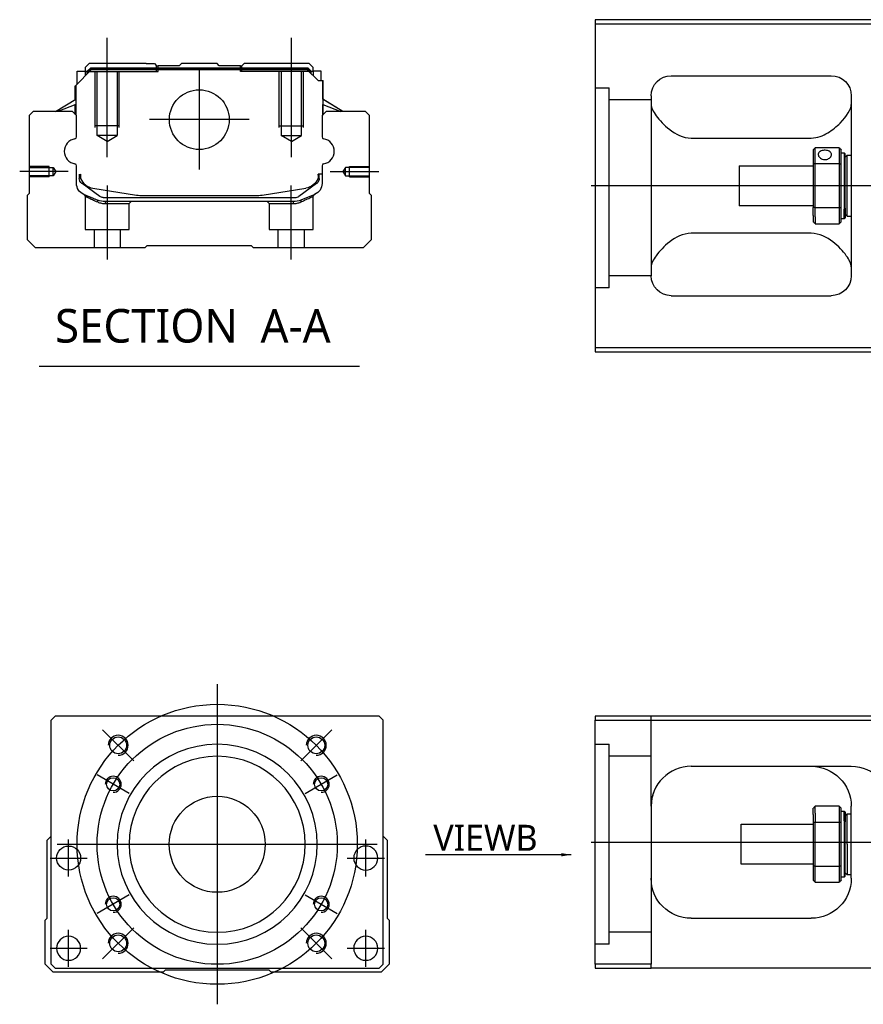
# Model space of a CAD drawing. Header units: millimetres. Extents: x 2891 to 6329, y -1599 to 860.
# Tile 18 of 37: x 5144 to 5355, y -1595 to -1349. Entities that reach past the tile are written whole.
import ezdxf
from ezdxf.lldxf.tags import DXFTag

# ---------------------------------------------------------------- set-up
doc = ezdxf.new("R2010")
doc.units = ezdxf.units.MM
doc.layers.get('0').update_dxf_attribs({"linetype": 'CONTINUOUS'})
doc.styles.add('CHN', font='Microsoft JhengHei.ttf')
doc.styles.add('DIM-7', font='SIMPLEX.shx', dxfattribs={"width": 0.7, "bigfont": 'chineset.shx'})
tags = doc.linetypes.add('DASHED', pattern=[25.72, 12.86, -12.86]).pattern_tags.tags
tags[6:7] = [DXFTag(74, 4), DXFTag(75, 0), DXFTag(340, '0'), DXFTag(46, 0.0), DXFTag(50, 0.0), DXFTag(44, 0.0), DXFTag(45, 0.0)]
tags[4:5] = [DXFTag(74, 4), DXFTag(75, 0), DXFTag(340, '0'), DXFTag(46, 0.0), DXFTag(50, 0.0), DXFTag(44, 0.0), DXFTag(45, 0.0)]
doc.dimstyles.new('CNS', dxfattribs={"dimtxt": 3.5, "dimasz": 2.5, "dimexe": 1, "dimexo": 1, "dimgap": 1, "dimtad": 1, "dimdsep": 46, "dimtxsty": 'DIM-7', "dimcen": 0.09, "dimclrd": 4, "dimclre": 4, "dimclrt": 1, "dimadec": 0, "dimazin": 0, "dimtfac": 1, "dimtmove": 0, "dimatfit": 3, "dimfxl": 1, "dimtvp": 0.971429, "dimtolj": 1, "dimarcsym": 0})

msp = doc.modelspace()

# ---------------------------------------------------------------- linework, layer by layer
at = {"linetype": 'Continuous'}
for p, q in [((5361.93, -1349.02), (5287.93, -1349.02)), ((5287.93, -1349.02), (5287.93, -1431.02)), ((5287.93, -1350.02), (5361.93, -1350.02)), ((5161.56, -1360), (5160.56, -1361)), ((5160.56, -1361), (5160.56, -1361.85)), ((5161.06, -1361.92), (5161.93, -1361.05)), ((5175.74, -1360), (5161.56, -1360)), ((5161.93, -1361.05), (5216.16, -1361.05)), ((5162.02, -1361.28), (5161.93, -1361.05)), ((5175.74, -1360), (5177.84, -1360)), ((5177.84, -1360), (5178.39, -1360.55)), ((5178.39, -1360.55), (5178.74, -1360.55)), ((5184.04, -1360.55), (5178.74, -1360.55)), ((5178.74, -1361.05), (5178.74, -1360.55)), ((5184.04, -1360.55), (5184.59, -1360)), ((5193.49, -1360), (5184.59, -1360)), ((5194.04, -1360.55), (5193.49, -1360)), ((5199.34, -1360.55), (5194.04, -1360.55)), ((5199.34, -1360.55), (5199.69, -1360.55)), ((5199.34, -1361.05), (5199.34, -1360.55)), ((5199.69, -1360.55), (5200.24, -1360)), ((5199.69, -1360.55), (5200.24, -1360)), ((5202.34, -1360), (5200.24, -1360)), ((5200.24, -1360), (5200.24, -1360)), ((5216.52, -1360), (5202.34, -1360)), ((5216.06, -1361.28), (5216.16, -1361.05)), ((5217.02, -1361.92), (5216.16, -1361.05)), ((5217.52, -1361), (5216.52, -1360)), ((5217.52, -1361.85), (5217.52, -1361)), ((5158.16, -1365.45), (5162.06, -1361.55)), ((5158.56, -1361.85), (5160.56, -1361.85)), ((5158.56, -1365.05), (5158.56, -1361.85)), ((5160.56, -1361.85), (5160.56, -1363.05)), ((5161.06, -1362), (5160.56, -1362)), ((5161.06, -1362.55), (5161.06, -1361.92)), ((5161.29, -1362.01), (5161.06, -1361.92)), ((5161.29, -1362.01), (5162.02, -1361.28)), ((5161.29, -1362.32), (5161.29, -1362.01)), ((5162.02, -1361.28), (5216.06, -1361.28)), ((5216.02, -1361.55), (5162.06, -1361.55)), ((5218.72, -1364.25), (5216.02, -1361.55)), ((5216.79, -1362.01), (5216.06, -1361.28)), ((5216.79, -1362.01), (5217.02, -1361.92)), ((5216.79, -1362.32), (5216.79, -1362.01)), ((5217.02, -1362.55), (5217.02, -1361.92)), ((5217.52, -1362), (5217.02, -1362)), ((5219.52, -1361.85), (5217.52, -1361.85)), ((5217.52, -1361.85), (5217.52, -1363.05)), ((5219.52, -1364.25), (5219.52, -1361.85)), ((5219.52, -1361.85), (5219.52, -1361.85)), ((5306.93, -1363.02), (5346.93, -1363.02)), ((5158.06, -1368.96), (5158.06, -1365.55)), ((5158.16, -1368.9), (5158.16, -1365.45)), ((5158.21, -1365.4), (5158.21, -1371.5)), ((5218.72, -1364.25), (5219.87, -1364.25)), ((5219.87, -1364.25), (5219.87, -1371.5)), ((5219.87, -1364.25), (5219.92, -1364.25)), ((5219.92, -1368.9), (5219.92, -1364.25)), ((5219.92, -1364.25), (5220.02, -1364.25)), ((5220.02, -1368.96), (5220.02, -1364.25)), ((5301.93, -1368.02), (5301.93, -1413.02)), ((5351.93, -1368.02), (5351.93, -1413.02)), ((5153.15, -1372), (5158.21, -1368.87)), ((5158.21, -1370.21), (5153.7, -1372)), ((5158.06, -1372.7), (5158.06, -1370.27)), ((5158.16, -1372.8), (5158.16, -1370.23)), ((5224.93, -1372), (5219.87, -1368.87)), ((5219.87, -1370.21), (5224.38, -1372)), ((5219.92, -1372.8), (5219.92, -1370.23)), ((5224.93, -1372), (5220.02, -1368.96)), ((5220.02, -1372.7), (5220.02, -1370.27)), ((5147.54, -1372), (5146.54, -1373)), ((5146.54, -1373), (5146.54, -1392.45)), ((5157.36, -1372), (5147.54, -1372)), ((5158.36, -1373), (5157.36, -1372)), ((5158.36, -1378.32), (5158.36, -1373)), ((5220.72, -1372), (5219.72, -1373)), ((5219.72, -1373), (5219.72, -1378.32)), ((5230.54, -1372), (5220.72, -1372)), ((5231.54, -1373), (5230.54, -1372)), ((5231.54, -1392.45), (5231.54, -1373)), ((5311.93, -1378.61), (5341.93, -1378.61)), ((5342.43, -1381.52), (5342.43, -1385.11)), ((5348.93, -1381.02), (5342.93, -1381.02)), ((5342.93, -1384.97), (5342.93, -1381.02)), ((5348.93, -1381.02), (5348.93, -1384.97)), ((5349.43, -1385.11), (5349.43, -1381.52)), ((5349.43, -1382.27), (5350.13, -1382.27)), ((5350.13, -1382.27), (5350.43, -1382.57)), ((5350.13, -1382.27), (5350.13, -1396.35)), ((5350.43, -1396.14), (5350.43, -1382.57)), ((5350.43, -1383.37), (5350.93, -1382.87)), ((5350.93, -1382.87), (5351.93, -1382.87)), ((5350.93, -1398.17), (5350.93, -1382.87)), ((5158.36, -1389.94), (5158.36, -1385.54)), ((5219.72, -1385.54), (5219.72, -1389.94)), ((5323.93, -1385.52), (5342.43, -1385.52)), ((5323.93, -1385.52), (5323.93, -1395.52)), ((5342.43, -1385.11), (5342.43, -1395.93)), ((5342.93, -1396.06), (5342.93, -1384.97)), ((5342.93, -1384.97), (5348.93, -1384.97)), ((5348.93, -1384.97), (5348.93, -1396.06)), ((5349.43, -1395.93), (5349.43, -1385.11)), ((5159.06, -1387.66), (5159.06, -1388.74)), ((5159.36, -1387.66), (5159.36, -1388.7)), ((5219.72, -1387.66), (5218.72, -1387.66)), ((5218.72, -1387.66), (5218.72, -1388.7)), ((5219.02, -1388.74), (5219.02, -1387.66)), ((5159.75, -1390), (5159.68, -1389.95)), ((5164.17, -1393.21), (5159.75, -1390)), ((5218.34, -1390), (5213.92, -1393.21)), ((5218.4, -1389.95), (5218.34, -1390)), ((5146.54, -1392.45), (5146.04, -1392.95)), ((5146.04, -1392.95), (5146.04, -1404)), ((5162.43, -1391.13), (5173.34, -1392.87)), ((5174.99, -1393), (5203.09, -1393)), ((5204.74, -1392.87), (5215.65, -1391.13)), ((5217.87, -1392.71), (5214.44, -1394.12)), ((5232.04, -1392.95), (5231.54, -1392.45)), ((5232.04, -1404), (5232.04, -1392.95)), ((5165.05, -1393.5), (5213.04, -1393.5)), ((5212.53, -1394.5), (5165.55, -1394.5)), ((5342.43, -1395.52), (5323.93, -1395.52)), ((5342.43, -1397.94), (5342.43, -1395.93)), ((5342.43, -1397.94), (5342.43, -1399.52)), ((5348.93, -1396.06), (5342.93, -1396.06)), ((5342.93, -1398.3), (5342.93, -1396.06)), ((5348.93, -1396.06), (5348.93, -1398.3)), ((5349.43, -1399.52), (5349.43, -1395.93)), ((5350.13, -1398.77), (5350.13, -1396.35)), ((5350.43, -1396.14), (5350.43, -1398.47)), ((5350.43, -1397.67), (5350.93, -1398.17)), ((5342.93, -1398.3), (5342.93, -1400.02)), ((5342.93, -1400.02), (5348.93, -1400.02)), ((5348.93, -1398.3), (5348.93, -1400.02)), ((5350.13, -1398.77), (5349.43, -1398.77)), ((5350.43, -1398.47), (5350.13, -1398.77)), ((5350.93, -1398.17), (5351.93, -1398.17)), ((5341.93, -1402.42), (5311.93, -1402.42)), ((5146.04, -1404), (5148.04, -1406)), ((5175.54, -1406), (5176.04, -1405.5)), ((5176.04, -1405.5), (5202.04, -1405.5)), ((5202.04, -1405.5), (5202.54, -1406)), ((5230.04, -1406), (5232.04, -1404)), ((5148.04, -1406), (5175.54, -1406)), ((5202.54, -1406), (5230.04, -1406)), ((5306.93, -1418.02), (5346.93, -1418.02)), ((5287.93, -1431.02), (5287.93, -1432.02)), ((5361.93, -1431.02), (5287.93, -1431.02)), ((5287.93, -1432.02), (5361.93, -1432.02)), ((5153.02, -1523.17), (5152.02, -1524.17)), ((5221.52, -1523.17), (5153.02, -1523.17)), ((5234.02, -1523.17), (5221.52, -1523.17)), ((5235.02, -1524.17), (5234.02, -1523.17)), ((5287.93, -1523.17), (5287.93, -1524.17)), ((5361.93, -1523.17), (5287.93, -1523.17)), ((5152.02, -1585.17), (5152.02, -1524.17)), ((5235.02, -1585.17), (5235.02, -1524.17)), ((5287.93, -1524.17), (5361.93, -1524.17)), ((5287.93, -1585.17), (5287.93, -1524.17)), ((5311.93, -1535.67), (5351.93, -1535.67)), ((5301.93, -1545.67), (5301.93, -1585.17)), ((5348.93, -1545.67), (5342.93, -1545.67)), ((5342.93, -1547.39), (5342.93, -1545.67)), ((5348.93, -1545.67), (5348.93, -1547.39)), ((5351.93, -1563.67), (5351.93, -1545.67)), ((5342.43, -1547.74), (5342.43, -1546.17)), ((5342.43, -1547.74), (5342.43, -1549.76)), ((5342.93, -1547.39), (5342.93, -1549.62)), ((5348.93, -1547.39), (5348.93, -1549.62)), ((5349.43, -1549.76), (5349.43, -1546.17)), ((5349.43, -1546.92), (5350.13, -1546.92)), ((5350.13, -1546.92), (5350.43, -1547.22)), ((5350.13, -1549.34), (5350.13, -1546.92)), ((5350.43, -1547.22), (5350.43, -1549.55)), ((5350.43, -1548.02), (5350.93, -1547.52)), ((5350.93, -1547.52), (5351.93, -1547.52)), ((5350.93, -1555.17), (5350.93, -1547.52)), ((5324.43, -1550.17), (5342.43, -1550.17)), ((5324.43, -1555.17), (5324.43, -1550.17)), ((5342.43, -1549.76), (5342.43, -1560.58)), ((5342.93, -1560.71), (5342.93, -1549.62)), ((5342.93, -1549.62), (5348.93, -1549.62)), ((5348.93, -1549.62), (5348.93, -1560.71)), ((5349.43, -1560.58), (5349.43, -1549.76)), ((5350.13, -1549.34), (5350.13, -1563.42)), ((5350.43, -1563.12), (5350.43, -1549.55)), ((5151.02, -1554.17), (5152.02, -1553.17)), ((5235.02, -1553.17), (5236.02, -1554.17)), ((5151.02, -1573.62), (5151.02, -1554.17)), ((5236.02, -1554.17), (5236.02, -1573.62)), ((5324.43, -1560.17), (5324.43, -1555.17)), ((5350.93, -1555.17), (5350.93, -1562.82)), ((5342.43, -1560.17), (5324.43, -1560.17)), ((5342.43, -1560.58), (5342.43, -1564.17)), ((5349.43, -1564.17), (5349.43, -1560.58)), ((5342.93, -1564.67), (5342.93, -1560.71)), ((5348.93, -1560.71), (5342.93, -1560.71)), ((5348.93, -1560.71), (5348.93, -1564.67)), ((5350.93, -1562.82), (5350.43, -1562.32)), ((5351.93, -1562.82), (5350.93, -1562.82)), ((5342.93, -1564.67), (5348.93, -1564.67)), ((5350.13, -1563.42), (5349.43, -1563.42)), ((5350.43, -1563.12), (5350.13, -1563.42)), ((5150.52, -1574.12), (5151.02, -1573.62)), ((5150.52, -1585.17), (5150.52, -1574.12)), ((5236.02, -1573.62), (5236.52, -1574.12)), ((5236.52, -1574.12), (5236.52, -1585.17)), ((5311.93, -1573.67), (5341.93, -1573.67)), ((5152.52, -1587.17), (5150.52, -1585.17)), ((5152.02, -1585.17), (5153.02, -1586.17)), ((5234.02, -1586.17), (5235.02, -1585.17)), ((5236.52, -1585.17), (5234.52, -1587.17)), ((5287.93, -1585.17), (5287.93, -1586.17)), ((5301.93, -1585.17), (5287.93, -1585.17)), ((5301.93, -1586.17), (5301.93, -1585.17)), ((5180.02, -1587.17), (5152.52, -1587.17)), ((5153.02, -1586.17), (5234.02, -1586.17)), ((5180.52, -1586.67), (5180.02, -1587.17)), ((5206.52, -1586.67), (5180.52, -1586.67)), ((5207.02, -1587.17), (5206.52, -1586.67)), ((5234.52, -1587.17), (5207.02, -1587.17)), ((5287.93, -1586.17), (5301.93, -1586.17)), ((5361.93, -1586.17), (5301.93, -1586.17))]:
    msp.add_line(p, q, dxfattribs=at)
at = {"ltscale": 0.2}
for p, q in [((5166.04, -1383.41), (5166.04, -1353.59)), ((5212.04, -1383.41), (5212.04, -1353.59)), ((5189.04, -1361.53), (5189.04, -1386.48)), ((5201.52, -1374), (5176.57, -1374)), ((5156.32, -1387), (5144.18, -1387)), ((5221.76, -1387), (5233.91, -1387)), ((5166.09, -1409), (5166.09, -1390.5)), ((5211.99, -1409), (5211.99, -1390.5)), ((5172.66, -1534.31), (5164.88, -1526.53)), ((5214.38, -1534.31), (5222.15, -1526.53)), ((5172.66, -1576.03), (5164.88, -1583.81)), ((5214.38, -1576.03), (5222.15, -1583.81))]:
    msp.add_line(p, q, dxfattribs=at)
at = {"linetype": 'DASHED'}
for p, q in [((5178.39, -1362), (5178.39, -1360.55)), ((5178.74, -1362), (5178.74, -1361.05)), ((5199.34, -1362), (5199.34, -1361.05)), ((5199.69, -1362), (5199.69, -1360.55)), ((5161.06, -1362), (5178.74, -1362)), ((5217.02, -1362), (5199.34, -1362)), ((5217.52, -1362), (5217.52, -1361.85)), ((5219.52, -1364), (5219.52, -1364)), ((5220.09, -1369), (5220.09, -1369)), ((5160.54, -1393.18), (5160.54, -1401.5)), ((5217.49, -1401.5), (5217.49, -1393.2)), ((5165.59, -1395), (5171.54, -1395)), ((5171.54, -1395), (5172.04, -1394.5)), ((5171.54, -1401.5), (5171.54, -1395)), ((5205.99, -1394.5), (5206.49, -1395)), ((5206.49, -1395), (5206.49, -1401.5)), ((5206.49, -1395), (5212.49, -1395)), ((5160.54, -1401.5), (5166.04, -1401.5)), ((5162.74, -1401.5), (5162.74, -1406)), ((5166.04, -1401.5), (5171.54, -1401.5)), ((5169.34, -1406), (5169.34, -1401.5)), ((5206.49, -1401.5), (5217.49, -1401.5)), ((5208.69, -1401.5), (5208.69, -1406)), ((5215.29, -1406), (5215.29, -1401.5)), ((5291.43, -1416.04), (5287.93, -1416.04)), ((5291.43, -1580.17), (5287.93, -1580.17))]:
    msp.add_line(p, q, dxfattribs=at)
at = {"linetype": 'DASHED', "ltscale": 0.1}
for p, q in [((5163.04, -1376), (5163.04, -1362)), ((5163.54, -1378), (5163.54, -1362)), ((5168.54, -1362), (5168.54, -1378)), ((5169.04, -1376), (5169.04, -1362)), ((5209.04, -1376), (5209.04, -1362)), ((5209.54, -1362), (5209.54, -1378)), ((5214.54, -1378), (5214.54, -1362)), ((5215.04, -1376), (5215.04, -1362)), ((5169.04, -1375.55), (5163.04, -1375.55)), ((5209.04, -1375.55), (5215.04, -1375.55)), ((5168.54, -1378), (5163.54, -1378)), ((5166.04, -1379.45), (5163.54, -1378)), ((5166.04, -1379.45), (5168.54, -1378)), ((5209.54, -1378), (5214.54, -1378)), ((5212.04, -1379.45), (5209.54, -1378)), ((5212.04, -1379.45), (5214.54, -1378)), ((5151.54, -1385.7), (5146.54, -1385.7)), ((5151.54, -1388.3), (5151.54, -1385.7)), ((5226.54, -1388.3), (5226.54, -1385.7)), ((5226.54, -1385.7), (5231.54, -1385.7)), ((5146.54, -1385.93), (5152.54, -1385.93)), ((5152.54, -1388.08), (5146.54, -1388.08)), ((5152.54, -1385.93), (5153.18, -1387)), ((5152.54, -1388.08), (5152.54, -1385.93)), ((5153.18, -1387), (5152.54, -1388.08)), ((5225.55, -1385.93), (5224.9, -1387)), ((5224.9, -1387), (5225.55, -1388.08)), ((5231.54, -1385.93), (5225.55, -1385.93)), ((5225.55, -1388.08), (5225.55, -1385.93)), ((5225.55, -1388.08), (5231.54, -1388.08)), ((5151.54, -1388.3), (5146.54, -1388.3)), ((5226.54, -1388.3), (5231.54, -1388.3))]:
    msp.add_line(p, q, dxfattribs=at)
at = {"linetype": 'DASHED', "ltscale": 0.3}
for p, q in [((5287.93, -1366.04), (5291.43, -1366.04)), ((5291.43, -1416.04), (5291.43, -1366.04)), ((5301.93, -1369.04), (5291.43, -1369.04)), ((5301.93, -1413.04), (5291.43, -1413.04)), ((5301.93, -1545.67), (5301.93, -1523.17)), ((5287.93, -1530.17), (5291.43, -1530.17)), ((5291.43, -1580.17), (5291.43, -1530.17)), ((5301.93, -1533.17), (5291.43, -1533.17)), ((5301.93, -1577.17), (5291.43, -1577.17))]:
    msp.add_line(p, q, dxfattribs=at)
for p, q in [((6328.93, -1390.56), (5286.93, -1390.52)), ((5149.03, -1435.63), (5229.07, -1435.63)), ((5286.93, -1554.67), (6328.93, -1554.67))]:
    msp.add_line(p, q)
at = {"ltscale": 0.3}
for p, q in [((5193.52, -1515.17), (5193.52, -1595.17)), ((5153.52, -1555.17), (5233.52, -1555.17))]:
    msp.add_line(p, q, dxfattribs=at)
at = {"ltscale": 0.1}
for p, q in [((5171.56, -1542.49), (5163.51, -1537.84)), ((5215.47, -1542.49), (5223.52, -1537.84)), ((5156.4, -1563.25), (5156.4, -1553.95)), ((5230.63, -1563.25), (5230.63, -1553.95)), ((5151.75, -1558.6), (5161.05, -1558.6)), ((5225.98, -1558.6), (5235.28, -1558.6)), ((5171.56, -1567.84), (5163.51, -1572.49)), ((5215.47, -1567.84), (5223.52, -1572.49)), ((5156.4, -1585.82), (5156.4, -1576.52)), ((5230.63, -1585.82), (5230.63, -1576.52)), ((5151.75, -1581.17), (5161.05, -1581.17)), ((5225.98, -1581.17), (5235.28, -1581.17))]:
    msp.add_line(p, q, dxfattribs=at)
at = {"linetype": 'Continuous'}
for centre, radius in [((5189.04, -1374), 7.47), ((5168.77, -1530.42), 2.1), ((5218.27, -1530.42), 2.1), ((5167.54, -1540.17), 1.65), ((5219.5, -1540.17), 1.65), ((5193.52, -1555.17), 12), ((5156.4, -1558.6), 3), ((5167.54, -1570.17), 1.65), ((5219.5, -1570.17), 1.65), ((5168.77, -1579.92), 2.1), ((5218.27, -1579.92), 2.1)]:
    msp.add_circle(centre, radius, dxfattribs=at)
at = {"ltscale": 0.3}
for radius in [35, 30]:
    msp.add_circle((5193.52, -1555.17), radius, dxfattribs=at)
at = {"linetype": 'Continuous', "extrusion": (0, 0, -1)}
for centre, radius in [((-5193.52, -1555.17), 25), ((-5193.52, -1555.17), 22), ((-5230.63, -1558.6), 3), ((-5156.4, -1581.17), 3), ((-5230.63, -1581.17), 3)]:
    msp.add_circle(centre, radius, dxfattribs=at)
at = {"linetype": 'Continuous', "extrusion": (-1e-16, 0, -1)}
for centre, start, end in [((-5306.93, -1368.02), 0, 90), ((-5346.93, -1368.02), 90, 180), ((-5306.93, -1413.02), 270, 0), ((-5346.93, -1413.02), 180, 270)]:
    msp.add_arc(centre, 5, start, end, dxfattribs=at)
at = {"linetype": 'Continuous'}
for centre, radius, start, end in [((5157.86, -1378.32), 0.5, 285.1919, 0), ((5220.22, -1378.32), 0.5, 180, 254.8081), ((5157.86, -1385.54), 0.5, 0, 74.8081), ((5220.22, -1385.54), 0.5, 105.1919, 180), ((5215.02, -1387.18), 4, 337.6678, 353.1681), ((5215.02, -1387.18), 3.77, 349.0413, 352.7469), ((5163.06, -1387.18), 4, 202.3316, 260.9414), ((5174.99, -1382.5), 10.5, 260.9414, 270), ((5203.09, -1382.5), 10.5, 270, 279.0586), ((5213.04, -1392), 1.5, 270, 306.0274), ((5311.93, -1545.67), 10, 90, 180)]:
    msp.add_arc(centre, radius, start, end, dxfattribs=at)
for centre, radius, start, end in [((5158.48, -1381.93), 3.17, 98.9371, 261.0629), ((5219.6, -1381.93), 3.17, 278.9371, 81.0629), ((5168.77, -1530.42), 2.5, 270, 180), ((5218.27, -1530.42), 2.5, 270, 180), ((5167.54, -1540.17), 2, 270, 180), ((5219.5, -1540.17), 2, 270, 180), ((5167.54, -1570.17), 2, 270, 180), ((5219.5, -1570.17), 2, 270, 180), ((5168.77, -1579.92), 2.5, 270, 180), ((5218.27, -1579.92), 2.5, 270, 180)]:
    msp.add_arc(centre, radius, start, end)
at = {"linetype": 'Continuous', "extrusion": (0, 0, -1)}
for centre, radius, start, end in [((-5163.06, -1387.18), 4, 337.6678, 353.1681), ((-5163.06, -1387.18), 3.77, 349.0413, 352.7469), ((-5161.36, -1389.94), 3, 292.4327, 0), ((-5160.56, -1388.74), 1.5, 306.0274, 0), ((-5215.02, -1387.18), 4, 202.3316, 260.9414), ((-5216.72, -1389.94), 3, 180, 247.5673), ((-5217.52, -1388.74), 1.5, 180, 233.9726), ((-5165.55, -1389.5), 5, 270, 292.4327), ((-5165.05, -1392), 1.5, 270, 306.0274), ((-5212.53, -1389.5), 5, 247.5673, 270), ((-5341.93, -1545.67), 10, 90, 180), ((-5351.93, -1545.67), 10, 90, 180), ((-5311.93, -1563.67), 10, 270, 0), ((-5341.93, -1563.67), 10, 180, 270)]:
    msp.add_arc(centre, radius, start, end, dxfattribs=at)
at = {"linetype": 'Continuous'}
for points, degree in [([(5301.93, -1370.23), (5301.93, -1370.98), (5302.4, -1371.95), (5303.18, -1373.02)], 3), ([(5158.21, -1371.5), (5158.21, -1372.1)], 1), ([(5158.21, -1372.1), (5158.21, -1372.85)], 1), ([(5219.87, -1371.5), (5219.87, -1372.1)], 1), ([(5219.87, -1372.1), (5219.87, -1372.85)], 1), ([(5342.43, -1381.52), (5342.6, -1381.35), (5342.77, -1381.19), (5342.93, -1381.02)], 3), ([(5348.93, -1381.02), (5349.1, -1381.19), (5349.27, -1381.35), (5349.43, -1381.52)], 3), ([(5342.93, -1384.97), (5342.77, -1385.02), (5342.6, -1385.06), (5342.43, -1385.11)], 3), ([(5348.93, -1384.97), (5349.1, -1385.02), (5349.27, -1385.06), (5349.43, -1385.11)], 3), ([(5342.93, -1396.06), (5342.77, -1396.02), (5342.6, -1395.97), (5342.43, -1395.93)], 3), ([(5348.93, -1396.06), (5349.1, -1396.02), (5349.27, -1395.97), (5349.43, -1395.93)], 3), ([(5342.93, -1400.02), (5342.77, -1399.85), (5342.6, -1399.69), (5342.43, -1399.52)], 3), ([(5349.43, -1399.52), (5349.27, -1399.69), (5349.1, -1399.85), (5348.93, -1400.02)], 3), ([(5303.18, -1408.02), (5302.4, -1409.09), (5301.93, -1410.06), (5301.93, -1410.81)], 3), ([(5351.93, -1410.81), (5351.93, -1410.06), (5351.47, -1409.09), (5350.69, -1408.02)], 3), ([(5306.93, -1537.01), (5306.9, -1537.03), (5306.87, -1537.05), (5306.84, -1537.06)], 3), ([(5342.93, -1545.67), (5342.77, -1545.84), (5342.6, -1546), (5342.43, -1546.17)], 3), ([(5348.93, -1545.67), (5349.1, -1545.84), (5349.27, -1546), (5349.43, -1546.17)], 3), ([(5342.93, -1549.62), (5342.77, -1549.67), (5342.6, -1549.71), (5342.43, -1549.76)], 3), ([(5349.43, -1549.76), (5349.27, -1549.71), (5349.1, -1549.67), (5348.93, -1549.62)], 3), ([(5342.93, -1560.71), (5342.77, -1560.67), (5342.6, -1560.62), (5342.43, -1560.58)], 3), ([(5349.43, -1560.58), (5349.27, -1560.62), (5349.1, -1560.67), (5348.93, -1560.71)], 3), ([(5342.43, -1564.17), (5342.6, -1564.34), (5342.77, -1564.5), (5342.93, -1564.67)], 3), ([(5349.43, -1564.17), (5349.27, -1564.34), (5349.1, -1564.5), (5348.93, -1564.67)], 3)]:
    msp.add_open_spline(points, degree=degree, dxfattribs=at)
for points, knots in [([(5341.93, -1378.61), (5343.45, -1378.61), (5344.87, -1378.05), (5347.27, -1376.59), (5348.26, -1375.73), (5350.83, -1373.12), (5351.93, -1371.39), (5351.93, -1370.23)], [0, 0, 0, 0, 0.25, 0.25, 0.5, 0.5, 1, 1, 1, 1]), ([(5303.18, -1373.02), (5304, -1374.16), (5305.13, -1375.38), (5308.02, -1377.59), (5309.87, -1378.61), (5311.93, -1378.61)], [0, 0, 0, 0, 0.5, 0.5, 1, 1, 1, 1]), ([(5346.98, -1382.74), (5346.98, -1382.61), (5346.95, -1382.48), (5346.83, -1382.25), (5346.74, -1382.14), (5346.51, -1381.96), (5346.37, -1381.88), (5346.06, -1381.76), (5345.88, -1381.71), (5345.52, -1381.66), (5345.33, -1381.66), (5344.97, -1381.68), (5344.79, -1381.71), (5344.46, -1381.81), (5344.3, -1381.87), (5344.04, -1382.04), (5343.93, -1382.14), (5343.77, -1382.35), (5343.71, -1382.48), (5343.69, -1382.65), (5343.68, -1382.7), (5343.68, -1382.74)], [0, 0, 0, 0, 0.106605, 0.106605, 0.21316, 0.21316, 0.320465, 0.320465, 0.42832, 0.42832, 0.535356, 0.535356, 0.641477, 0.641477, 0.748016, 0.748016, 0.855648, 0.855648, 0.963354, 0.963354, 1, 1, 1, 1]), ([(5343.68, -1382.74), (5343.68, -1382.87), (5343.71, -1383.01), (5343.83, -1383.26), (5343.92, -1383.39), (5344.15, -1383.61), (5344.29, -1383.71), (5344.61, -1383.87), (5344.78, -1383.93), (5345.14, -1383.99), (5345.33, -1384), (5345.7, -1383.97), (5345.88, -1383.93), (5346.21, -1383.8), (5346.36, -1383.72), (5346.62, -1383.51), (5346.73, -1383.39), (5346.9, -1383.14), (5346.95, -1383.01), (5346.98, -1382.83), (5346.98, -1382.79), (5346.98, -1382.74)], [0, 0, 0, 0, 0.106605, 0.106605, 0.21316, 0.21316, 0.320465, 0.320465, 0.42832, 0.42832, 0.535356, 0.535356, 0.641477, 0.641477, 0.748016, 0.748016, 0.855648, 0.855648, 0.963354, 0.963354, 1, 1, 1, 1]), ([(5311.93, -1402.42), (5309.87, -1402.42), (5308.02, -1403.45), (5305.14, -1405.65), (5304, -1406.88), (5303.18, -1408.02)], [0, 0, 0, 0, 0.5, 0.5, 1, 1, 1, 1]), ([(5350.69, -1408.02), (5349.86, -1406.88), (5348.73, -1405.66), (5345.85, -1403.45), (5344, -1402.42), (5341.93, -1402.42)], [0, 0, 0, 0, 0.5, 0.5, 1, 1, 1, 1]), ([(5302.5, -1542.36), (5302.41, -1542.62), (5302.27, -1543.05), (5302.17, -1543.49), (5302.13, -1543.67)], [0, 0, 0, 0, 0.596588, 1, 1, 1, 1])]:
    msp.add_open_spline(points, degree=3, knots=knots, dxfattribs=at)
at = {"linetype": 'DASHED'}
for points, degree in [([(5160.23, -1392.71), (5160.54, -1393.18)], 1), ([(5217.49, -1393.2), (5217.8, -1392.74)], 1), ([(5163.67, -1394.59), (5163.65, -1394.12)], 1), ([(5165.55, -1394.5), (5165.59, -1395)], 1), ([(5212.53, -1394.5), (5212.52, -1394.67), (5212.5, -1394.84), (5212.49, -1395)], 3), ([(5214.44, -1394.12), (5214.41, -1394.59)], 1)]:
    msp.add_open_spline(points, degree=degree, dxfattribs=at)
for points, degree, knots in [([(5160.23, -1392.71), (5160.23, -1392.71), (5161.16, -1393.1), (5162.08, -1393.48), (5163.65, -1394.12)], 2, [0, 0, 0, 0.5, 0.5, 1, 1, 1]), ([(5160.54, -1393.18), (5160.54, -1393.18), (5160.54, -1393.18), (5161.02, -1393.39), (5162.32, -1393.98), (5163.2, -1394.38), (5163.67, -1394.59)], 3, [0, 0, 0, 0, 0.000815, 0.486557, 0.726811, 1, 1, 1, 1]), ([(5214.41, -1394.59), (5214.73, -1394.44), (5215.33, -1394.17), (5216.09, -1393.83), (5217.08, -1393.38), (5217.49, -1393.2), (5217.49, -1393.2)], 3, [0, 0, 0, 0, 0.185898, 0.357233, 0.514425, 1, 1, 1, 1]), ([(5163.67, -1394.59), (5163.98, -1394.71), (5164.58, -1394.94), (5165.26, -1394.98), (5165.59, -1395)], 3, [0, 0, 0, 0, 0.515943, 1, 1, 1, 1]), ([(5212.49, -1395), (5212.82, -1394.98), (5213.5, -1394.94), (5214.1, -1394.71), (5214.41, -1394.59)], 3, [0, 0, 0, 0, 0.484584, 1, 1, 1, 1])]:
    msp.add_open_spline(points, degree=degree, knots=knots, dxfattribs=at)

# ---------------------------------------------------------------- texts
at = {"style": 'CHN'}
for s, insert, char_height, attachment_point in [('SECTION  A-A ', (5153, -1425.6), 8.4, 4), ('VIEWB', (5273.55, -1556.79), 6.5, 9)]:
    msp.add_mtext(s, dxfattribs=dict(at, insert=insert, char_height=char_height, attachment_point=attachment_point))

# ---------------------------------------------------------------- leaders
at = {"annotation_type": 0, "has_hookline": 1, "hookline_direction": 1}
msp.add_leader([(5281.99, -1557.78), (5247.53, -1557.79)], dimstyle='CNS', override={"dimtxt": 6.5, "dimtxsty": 'CHN'}, dxfattribs=at)

doc.saveas('drawing.dxf')
